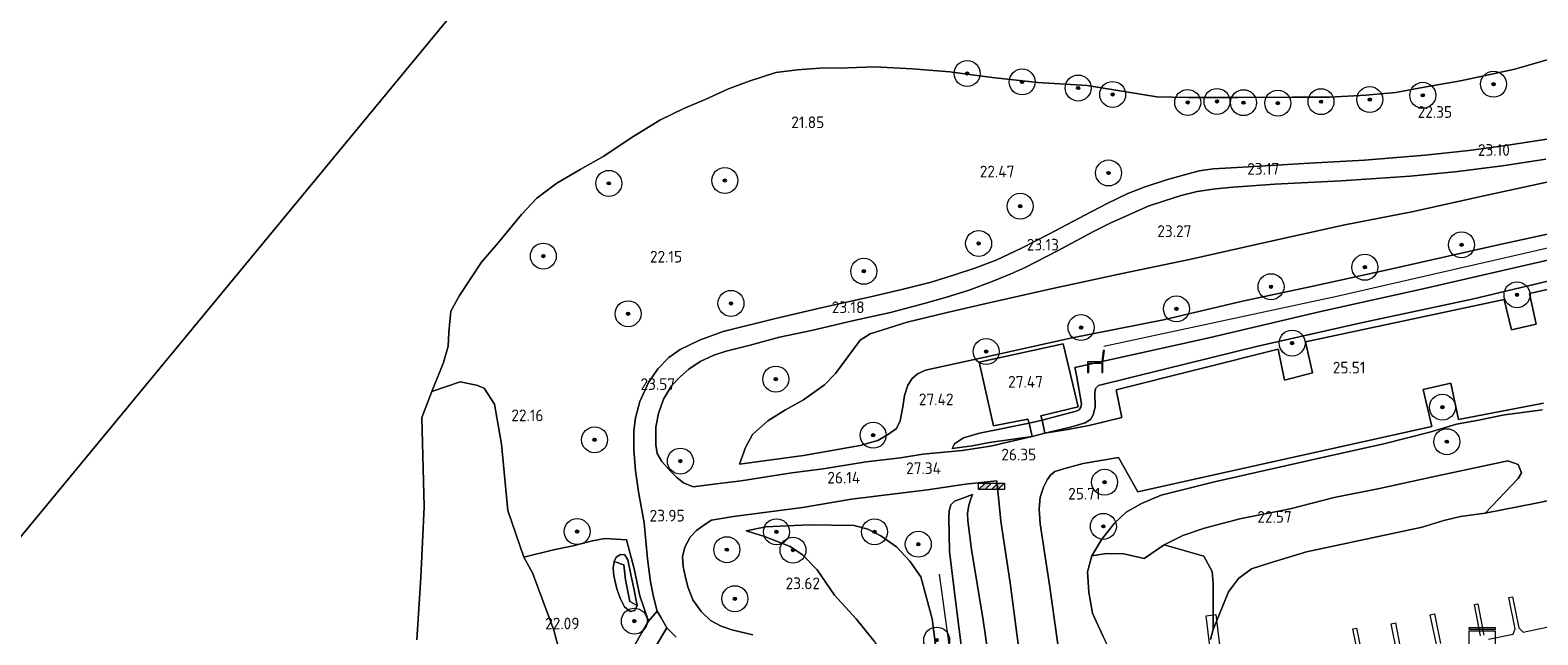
# Model space of a CAD drawing. Extents: x 184075 to 186166, y 346026 to 349063.
# Tile 61 of 136: x 184856 to 185088, y 346776 to 346869. Entities that reach past the tile are written whole.
import ezdxf
from ezdxf.enums import TextEntityAlignment as Align

# ---------------------------------------------------------------- set-up
doc = ezdxf.new("R2010")
doc.units = 0
for name, color, linetype, lineweight in [('B-ME-GR-BOOM-S', 90, 'Continuous', 25), ('B-ME-GR-GRAS-GV', 60, 'Continuous', 13), ('B-ME-GW-OPHOGING_KRUIN-G', 90, 'Continuous', 18), ('B-ME-GW-TALUD_KRUIN-G', 90, 'Continuous', 18), ('B-ME-GW-TALUD_TEEN-G', 90, 'Continuous', 18), ('B-ME-IE-MEUBILAIR_WEGMEUBILAIR-S', 7, 'Continuous', 25), ('B-ME-IE-TERREINAFSCHEIDING_KUNSTMATIG_HEKWERK-G', 20, 'IE-TERREINAFSCHEIDING-KUNSTMATIG', 18), ('B-ME-KW-KUNSTWERK_STEIGER-GV', 170, 'Continuous', 18), ('B-ME-OG-BEBOUWING_TRAP-GV', 7, 'Continuous', 18), ('B-ME-OG-HOOGTEPUNT-S', 7, 'Continuous', 25), ('B-ME-OG-TERREIN_GROEN-GV', 7, 'Continuous', 18), ('B-ME-OG-WATER_GREPPEL-G', 160, 'Continuous', 18), ('B-ME-OG-WATER_HAVEN-GV', 170, 'Continuous', 18), ('B-ME-OG-WATER_POEL-GV', 7, 'Continuous', 18), ('B-ME-OG-WATER_SLOOT-G', 120, 'Continuous', 18), ('B-ME-VH-VERHARDING_ASFALT-GV', 252, 'Continuous', 18), ('B-ME-VH-VERHARDING_HALFVERHARDING-GV', 252, 'Continuous', 18)]:
    doc.layers.add(name, color=color, linetype=linetype, lineweight=lineweight)
doc.styles.add('NLCS-ISO-ANNOTATIVE-T18', font='NLCS-ISO.ttf', dxfattribs={"height": 1.8})
doc.linetypes.add('IE-TERREINAFSCHEIDING-KUNSTMATIG', pattern='A,4,[82,NLCS.SHX,S=0.75,R=90,X=0,Y=0],4,-2', length=10)

# ---------------------------------------------------------------- blocks, each defined once
blk = doc.blocks.new('SAL-HOOGTELABEL-SO')
at = {"color": 0, "linetype": 'ByBlock', "lineweight": -2, "style": 'NLCS-ISO-ANNOTATIVE-T18'}
blk.add_attdef('HOOGTE', text='', height=1.8, dxfattribs=at).set_placement((2.79, 0), align=Align.RIGHT)
blk = doc.blocks.new('SIE-WEG_ZITBANK-SO')
at = {"color": 0, "linetype": 'ByBlock', "lineweight": 18}
blk.add_lwpolyline([(-0.91, -1.63), (-0.91, -0.2), (1.09, -0.2), (1.09, -1.63), (1.29, -1.63), (1.29, -0.21), (1.54, 1.78), (1.33, 1.78), (1.11, 0), (-1.11, 0), (-1.11, -1.63)], close=True, dxfattribs=at)
blk = doc.blocks.new('SGR-BOOM_01-SO')
at = {"linetype": 'ByBlock', "lineweight": 18}
h = blk.add_hatch(color=0, dxfattribs=at)
h.dxf.hatch_style = 1
edge = h.paths.add_edge_path()
edge.add_arc((0, 0), 0.25, 0, 360)
at = {"color": 0, "linetype": 'ByBlock', "lineweight": 18}
for radius in [2, 0.25]:
    blk.add_circle((0, 0), radius, dxfattribs=at)
blk = doc.blocks.new('SIE-WEG_SLAGBOOM-SO')
at = {"linetype": 'ByBlock', "lineweight": 18}
h = blk.add_hatch(color=0, dxfattribs=at)
h.dxf.hatch_style = 1
h.paths.add_polyline_path([(0, 0.5), (-1, 0.5), (-2, -0.5), (-1, -0.5)])
h.paths.add_polyline_path([(2, 0.5), (1, 0.5), (0, -0.5), (1, -0.5)])
at = {"color": 0, "linetype": 'ByBlock', "lineweight": 18}
blk.add_lwpolyline([(-2, 0.5), (2, 0.5), (2, -0.5), (-2, -0.5)], close=True, dxfattribs=at)
for points in [[(-2, -0.5), (-1, 0.5)], [(-1, -0.5), (0, 0.5)], [(0, -0.5), (1, 0.5)], [(1, -0.5), (2, 0.5)]]:
    blk.add_lwpolyline(points, dxfattribs=at)
blk = doc.blocks.new('SKL-DATA_KAST-SO')
at = {"color": 0, "linetype": 'ByBlock', "lineweight": 18}
for points in [[(-2, 2), (2, 2), (2, 1.68), (-2, 1.68)], [(-2, 1.52), (2, 1.52), (2, -2), (-2, -2)]]:
    blk.add_lwpolyline(points, close=True, dxfattribs=at)

msp = doc.modelspace()

# ---------------------------------------------------------------- linework, layer by layer
at = {"layer": 'B-ME-GR-GRAS-GV'}
for points in [[(185089.833, 346851.892, 23.097), (185083.524, 346850.898, 23.079), (185077.849, 346850.165, 23.05), (185071.085, 346849.411, 23.057), (185061.752, 346848.651, 23.086), (185053.292, 346848.177, 23.082), (185044.74, 346847.678, 23.122), (185041.195, 346847.48, 23.068), (185038.425, 346847.338, 23.065), (185036.279, 346847.021, 23.068), (185034.017, 346846.399, 23.072), (185031.256, 346845.644, 23.068), (185027.799, 346844.481, 23.09), (185025.296, 346843.516, 23.122), (185022.097, 346841.966, 23.086), (185018.677, 346840.175, 23.086), (185013.108, 346837.254, 23.082), (185008.903, 346835.102, 23.05), (185005.077, 346833.29, 23.086), (185001.848, 346832.06, 23.093), (184998.583, 346830.986, 23.1), (184994.993, 346829.855, 23.122), (184990.445, 346828.743, 23.107), (184985.642, 346827.606, 23.125), (184978.214, 346825.984, 23.115), (184970.987, 346824.278, 23.15), (184962.928, 346822.281, 23.157), (184959.271, 346820.937, 23.229), (184956.282, 346819.502, 23.279), (184954.567, 346818.264, 23.354), (184952.834, 346816.524, 23.415), (184951.415, 346814.414, 23.476), (184950.09, 346811.518, 23.619), (184949.415, 346808.969, 23.744), (184949.174, 346806.951, 23.804), (184949.164, 346804.094, 23.876), (184949.422, 346800.812, 23.933), (184949.867, 346797.594, 23.962), (184950.731, 346792.83, 23.965), (184951.273, 346787.259, 23.89), (184951.754, 346783.714, 23.872), (184952.176, 346781.441, 23.862), (184952.771, 346779.235, 23.837), (184951.434, 346777.655, 23.758), (184950.07, 346781.55, 23.776), (184949.187, 346785.725, 23.819), (184948.022, 346790.207, 23.851), (184944.679, 346790.404, 23.722), (184942.797, 346790.023, 23.493), (184939.808, 346789.267, 22.789), (184936.806, 346788.63, 22.207), (184932.187, 346787.509, 21.864), (184929.758, 346794.699, 21.829), (184928.79, 346804.93, 21.785), (184927.673, 346811.073, 21.773), (184926.099, 346813.568, 21.725), (184924.894, 346814.027, 21.669), (184922.393, 346814.523, 21.488), (184918.015, 346813.02, 21.266), (184919.829, 346817.523, 21.266), (184920.545, 346819.996, 21.266), (184920.675, 346822.17, 21.266), (184920.969, 346825.4, 21.266), (184922.295, 346827.837, 21.266), (184925.684, 346832.936, 21.266), (184928.234, 346835.919, 21.266), (184931.87, 346840.299, 21.266), (184934.189, 346842.797, 21.266), (184937.316, 346845.123, 21.266), (184940.89, 346847.219, 21.266), (184944.518, 346849.267, 21.266), (184948.744, 346852.071, 21.266), (184953.163, 346854.835, 21.266), (184956.89, 346856.591, 21.266), (184960.146, 346857.983, 21.266), (184963.761, 346859.617, 21.266), (184966.933, 346860.839, 21.266), (184971.061, 346862.151, 21.266), (184974.386, 346862.549, 21.266), (184977.836, 346862.8, 21.266), (184982.091, 346862.883, 21.266), (184986.29, 346863.034, 21.266), (184992.026, 346862.69, 21.266), (184997.844, 346862.25, 21.266), (185004.38, 346861.358, 21.266), (185011.389, 346860.593, 21.266), (185019.029, 346860.149, 21.266), (185029.742, 346858.385, 21.266), (185034.541, 346858.318, 21.266), (185042.225, 346858.293, 21.266), (185050.681, 346858.337, 21.266), (185056.344, 346858.358, 21.266), (185061.975, 346858.68, 21.266), (185066.578, 346859.088, 21.266), (185070.945, 346859.874, 21.266), (185076.542, 346860.849, 21.266), (185084.923, 346862.688, 21.266), (185091.152, 346864.469, 21.266)], [(185100.118, 346835.58, 27.358), (185085.921, 346832.324, 27.401), (185070.973, 346828.896, 27.404), (185055.246, 346825.396, 27.401), (185037.542, 346821.238, 27.408), (185017.1, 346816.753, 27.458), (185017.368, 346815.562, 27.368), (185018.119, 346811.124, 27.351), (185018.058, 346810.637, 27.347), (185017.775, 346810.214, 27.354), (185017.324, 346810, 27.39), (185012.067, 346808.631, 27.411), (185011.866, 346809.262, 27.44), (185017.631, 346810.675, 27.418), (185015.306, 346820.386, 27.454), (185002.372, 346817.524, 27.472), (185004.559, 346807.754, 27.472), (185009.883, 346808.758, 27.44), (185010.058, 346808.182, 27.411), (185002.447, 346806.616, 27.433), (184999.936, 346805.877, 27.433), (184998.583, 346804.961, 27.365), (184998.202, 346804.252, 27.161), (185001.32, 346804.666, 26.907), (185003.972, 346805.162, 26.714), (185010.527, 346806.085, 26.328), (185004.107, 346804.597, 26.632), (184999.74, 346803.95, 27.018), (184993.677, 346803.364, 27.39), (184990.248, 346802.797, 27.24), (184984.976, 346802.217, 26.661), (184978.35, 346801.143, 25.838), (184973.492, 346800.512, 25.309), (184965.685, 346799.28, 24.519), (184962.32, 346798.842, 24.173), (184958.309, 346798.345, 24.019), (184956.824, 346798.972, 24.019), (184955.841, 346799.737, 23.99), (184954.766, 346800.815, 23.926), (184953.48, 346802.235, 23.897), (184952.732, 346803.483, 23.833), (184952.546, 346804.801, 23.833), (184952.554, 346807.563, 23.762), (184952.945, 346809.668, 23.697), (184953.755, 346811.84, 23.526), (184954.99, 346813.926, 23.436), (184956.281, 346815.308, 23.401), (184957.654, 346816.468, 23.347), (184959.367, 346817.659, 23.318), (184961.507, 346818.621, 23.258), (184963.387, 346819.219, 23.225), (184967.109, 346820.181, 23.215), (184971.631, 346821.398, 23.2), (184976.524, 346822.422, 23.182), (184983.062, 346823.957, 23.204), (184988.719, 346825.208, 23.193), (184993.891, 346826.592, 23.172), (184997.195, 346827.493, 23.175), (185000.82, 346828.625, 23.179), (185004.374, 346829.976, 23.2), (185007.128, 346831.086, 23.186), (185009.458, 346832.123, 23.15), (185014.572, 346834.724, 23.111), (185020.004, 346837.666, 23.14), (185022.584, 346838.939, 23.168), (185025.441, 346840.237, 23.157), (185028.397, 346841.55, 23.15), (185031.093, 346842.455, 23.147), (185033.477, 346843.205, 23.147), (185035.98, 346843.811, 23.147), (185038.791, 346844.237, 23.147), (185041.514, 346844.476, 23.14), (185047.941, 346844.961, 23.168), (185052.998, 346845.221, 23.161), (185058.175, 346845.477, 23.154), (185062.748, 346845.79, 23.175), (185068.764, 346846.181, 23.143), (185075.694, 346846.83, 23.125), (185083.015, 346847.771, 23.193), (185089.717, 346848.806, 23.172)], [(185091.73, 346845.683, 23.479), (185080.835, 346843.309, 23.418), (185069.059, 346840.698, 23.44), (185058.71, 346838.688, 23.433), (185047.092, 346836.14, 23.511), (185034.794, 346833.376, 23.465), (185024.405, 346831.225, 23.379), (185013.45, 346828.854, 23.368), (185003.475, 346826.59, 23.397), (184997.454, 346825.185, 23.397), (184991.288, 346823.713, 23.418), (184985.602, 346821.93, 23.379), (184984.017, 346820.931, 23.376), (184980.246, 346815.821, 23.408), (184978.538, 346814.038, 23.436), (184975.288, 346811.736, 23.497), (184972.521, 346810.2, 23.54), (184969.83, 346808.525, 23.672), (184967.46, 346806.434, 23.851), (184966.356, 346804.405, 24.065), (184965.449, 346801.859, 24.294), (184975.32, 346803.179, 25.266), (184984.038, 346804.718, 26.418), (184986.734, 346805.51, 26.686), (184988.385, 346806.468, 26.979), (184989.631, 346807.35, 27.186), (184990.179, 346808.518, 27.275), (184990.617, 346810.647, 27.25), (184990.877, 346812.42, 27.225), (184991.387, 346814.028, 27.254), (184992.036, 346815.057, 27.3), (184992.852, 346815.734, 27.315), (184994.122, 346816.295, 27.354), (185003.061, 346818.277, 27.393), (185016.437, 346821.223, 27.404), (185030.769, 346824.09, 27.365), (185042.971, 346826.922, 27.354), (185053.563, 346829.217, 27.34), (185065.287, 346831.757, 27.386), (185082.619, 346835.669, 27.365), (185093.979, 346838.142, 27.358)], [(185093.979, 346838.142, 27.358), (185082.619, 346835.669, 27.365), (185065.287, 346831.757, 27.386), (185053.563, 346829.217, 27.34), (185042.971, 346826.922, 27.354), (185030.769, 346824.09, 27.365), (185016.437, 346821.223, 27.404), (185003.061, 346818.277, 27.393), (184994.122, 346816.295, 27.354), (184992.852, 346815.734, 27.315), (184992.036, 346815.057, 27.3), (184991.387, 346814.028, 27.254), (184990.877, 346812.42, 27.225), (184990.617, 346810.647, 27.25), (184990.179, 346808.518, 27.275), (184989.631, 346807.35, 27.186), (184988.385, 346806.468, 26.979), (184986.734, 346805.51, 26.686), (184984.038, 346804.718, 26.418), (184975.32, 346803.179, 25.266), (184965.449, 346801.859, 24.294), (184966.356, 346804.405, 24.065), (184967.46, 346806.434, 23.851), (184969.83, 346808.525, 23.672), (184972.521, 346810.2, 23.54), (184975.288, 346811.736, 23.497), (184978.538, 346814.038, 23.436), (184980.246, 346815.821, 23.408), (184984.017, 346820.931, 23.376), (184985.602, 346821.93, 23.379), (184991.288, 346823.713, 23.418), (184997.454, 346825.185, 23.397), (185003.475, 346826.59, 23.397), (185013.45, 346828.854, 23.368), (185024.405, 346831.225, 23.379), (185034.794, 346833.376, 23.465), (185047.092, 346836.14, 23.511), (185058.71, 346838.688, 23.433), (185069.059, 346840.698, 23.44), (185080.835, 346843.309, 23.418), (185091.73, 346845.683, 23.479)], [(185095.397, 346831.326, 25.778), (185078.33, 346827.254, 25.813), (185061.213, 346823.592, 25.76), (185045.327, 346819.993, 25.796), (185030.937, 346816.456, 25.774), (185020.744, 346813.944, 25.785), (185020.29, 346813.469, 25.813), (185020.177, 346812.844, 25.842), (185020.224, 346810.611, 25.799), (185019.949, 346809.42, 25.817), (185019.508, 346808.717, 25.856), (185018.701, 346808.197, 25.906), (185016.462, 346807.565, 26.071), (185012.514, 346806.634, 26.217), (185012.067, 346808.631, 27.411), (185017.324, 346810, 27.39), (185017.775, 346810.214, 27.354), (185018.058, 346810.637, 27.347), (185018.119, 346811.124, 27.351), (185017.368, 346815.562, 27.368), (185017.1, 346816.753, 27.458), (185037.542, 346821.238, 27.408), (185055.246, 346825.396, 27.401), (185070.973, 346828.896, 27.404), (185085.921, 346832.324, 27.401), (185100.118, 346835.58, 27.358)], [(185115.9, 346834.598, 25.649), (185087.2, 346828.119, 25.577), (185088.211, 346823.383, 25.577), (185084.41, 346822.503, 25.574), (185083.262, 346827.186, 25.61), (185052.648, 346820.68, 25.642), (185053.732, 346815.892, 25.592), (185049.427, 346814.783, 25.552), (185048.434, 346819.528, 25.62), (185023.472, 346813.295, 25.685), (185024.349, 346809.031, 25.563), (185019.531, 346807.863, 25.76), (185016.371, 346807.223, 25.931), (185012.514, 346806.634, 26.217), (185016.462, 346807.565, 26.071), (185018.701, 346808.197, 25.906), (185019.508, 346808.717, 25.856), (185019.949, 346809.42, 25.817), (185020.224, 346810.611, 25.799), (185020.177, 346812.844, 25.842), (185020.29, 346813.469, 25.813), (185020.744, 346813.944, 25.785), (185030.937, 346816.456, 25.774), (185045.327, 346819.993, 25.796), (185061.213, 346823.592, 25.76), (185078.33, 346827.254, 25.813), (185095.397, 346831.326, 25.778)], [(185015.615, 346766.054, 25.527), (185013.203, 346783.239, 25.613), (185012.48, 346787.931, 25.799), (185011.781, 346792.651, 26.071), (185011.614, 346794.953, 26.171), (185011.752, 346796.745, 26.264), (185012.288, 346798.326, 26.214), (185012.842, 346799.413, 26.192), (185013.346, 346800.155, 26.142), (185014.055, 346800.694, 26.11), (185015.582, 346801.193, 26.046), (185018.424, 346801.944, 25.853), (185023.848, 346802.896, 25.599), (185026.816, 346797.589, 25.42), (185038.314, 346800.132, 25.392), (185052.437, 346803.277, 25.367), (185072.105, 346807.647, 25.317), (185070.77, 346813.334, 25.477), (185075.054, 346814.305, 25.477), (185076.228, 346808.739, 25.367), (185089.355, 346811.24, 25.384)], [(185089.191, 346810.205, 25.331), (185083.325, 346809.416, 25.359), (185079.058, 346808.572, 25.356), (185075.944, 346807.995, 25.342), (185071.841, 346806.761, 25.317), (185064.749, 346804.972, 25.352), (185057.052, 346803.292, 25.342), (185049.783, 346801.662, 25.302), (185038.621, 346799.14, 25.352), (185030.408, 346797.079, 25.377), (185027.404, 346795.813, 25.363), (185025.01, 346794.469, 25.342), (185023.236, 346792.776, 25.374), (185021.29, 346790.29, 25.409), (185019.735, 346787.724, 25.488), (185019.054, 346785.256, 25.552), (185019.252, 346782.154, 25.545), (185019.814, 346778.925, 25.524), (185021.427, 346775.391, 25.084)], [(185099.406, 346798.135, 20.981), (185088.219, 346795.825, 20.981), (185080.371, 346794.275, 20.981), (185085.413, 346799.632, 21.875), (185085.967, 346800.525, 22.133), (185085.452, 346801.817, 22.652), (185083.857, 346802.338, 22.913), (185072.268, 346799.886, 23.005), (185064.06, 346798.106, 22.87), (185057.085, 346796.725, 23.101), (185050.301, 346794.952, 23.214), (185042.563, 346793.422, 23.219), (185037.089, 346792.008, 23.166), (185033.763, 346790.867, 23.179), (185030.863, 346789.411, 23.201), (185027.782, 346787.312, 23.236), (185024.675, 346788.048, 24.187), (185022.021, 346788.078, 24.873), (185019.735, 346787.724, 25.488), (185021.29, 346790.29, 25.409), (185023.236, 346792.776, 25.374), (185025.01, 346794.469, 25.342), (185027.404, 346795.813, 25.363), (185030.408, 346797.079, 25.377), (185038.621, 346799.14, 25.352), (185049.783, 346801.662, 25.302), (185057.052, 346803.292, 25.342), (185064.749, 346804.972, 25.352), (185071.841, 346806.761, 25.317), (185075.944, 346807.995, 25.342), (185079.058, 346808.572, 25.356), (185083.325, 346809.416, 25.359), (185089.191, 346810.205, 25.331)], [(184967.507, 346775.546, 23.722), (184964.242, 346776.348, 23.887), (184962.604, 346776.876, 23.937), (184960.987, 346777.793, 23.944), (184959.549, 346779.151, 23.951), (184958.273, 346780.96, 23.951), (184957.48, 346782.943, 23.955), (184957.048, 346784.654, 23.987), (184956.764, 346786.076, 23.983), (184956.669, 346787.594, 23.969), (184956.996, 346789.067, 23.937), (184957.824, 346790.602, 23.994), (184958.821, 346791.641, 24.03), (184959.961, 346792.476, 24.051), (184961.117, 346793.215, 24.083), (184964.52, 346793.768, 24.308), (184975.149, 346795.173, 25.309), (184982.712, 346796.436, 26.196), (184989.798, 346797.309, 27.172), (184994.433, 346797.9, 27.34), (185000.272, 346798.776, 26.989), (185005.083, 346799.262, 26.561), (185005.717, 346793.05, 26.257), (185007.139, 346783.55, 25.731), (185008.588, 346772.569, 25.653)], [(185004.391, 346768.332, 25.863), (185003.013, 346777.838, 25.881), (185001.193, 346788.708, 26.182), (185000.615, 346793.117, 26.364), (185000.567, 346794.234, 26.596), (185000.774, 346795.507, 26.718), (185001.076, 346796.49, 26.832), (185001.341, 346797.173, 26.986), (184999.866, 346796.606, 27.172), (184998.559, 346796.131, 27.268), (184997.983, 346795.585, 27.347), (184997.763, 346794.679, 27.401), (184997.719, 346793.597, 27.379), (184997.802, 346788.399, 27.415), (184998.765, 346780.453, 27.386), (185000.309, 346768.27, 27.372)], [(184996.343, 346768.415, 27.329), (184995.152, 346778.009, 27.318), (184993.402, 346784.505, 27.111), (184991.713, 346786.884, 26.939), (184989.658, 346789.102, 26.796), (184987.243, 346790.831, 26.614), (184985.213, 346791.814, 26.393), (184983.098, 346792.39, 26.082), (184976.137, 346792.517, 25.084), (184969.513, 346792.187, 24.555), (184966.476, 346791.593, 24.14), (184969.272, 346790.724, 24.065), (184973.247, 346789.186, 24.048), (184975.16, 346787.907, 23.883), (184977.419, 346785.557, 23.765), (184980.089, 346781.664, 23.737), (184983.434, 346778.044, 23.64), (184986.185, 346774.591, 23.544)], [(184986.185, 346774.591, 23.544), (184983.434, 346778.044, 23.64), (184980.089, 346781.664, 23.737), (184977.419, 346785.557, 23.765), (184975.16, 346787.907, 23.883), (184973.247, 346789.186, 24.048), (184969.272, 346790.724, 24.065), (184966.476, 346791.593, 24.14), (184969.513, 346792.187, 24.555), (184976.137, 346792.517, 25.084), (184983.098, 346792.39, 26.082), (184985.213, 346791.814, 26.393), (184987.243, 346790.831, 26.614), (184989.658, 346789.102, 26.796), (184991.713, 346786.884, 26.939), (184993.402, 346784.505, 27.111), (184995.152, 346778.009, 27.318), (184996.343, 346768.415, 27.329)], [(184940.467, 346762.552, 21.801), (184936.837, 346776.273, 21.852), (184933.537, 346785.128, 21.91), (184932.187, 346787.509, 21.864), (184936.806, 346788.63, 22.207), (184939.808, 346789.267, 22.789), (184942.797, 346790.023, 23.493), (184944.679, 346790.404, 23.722), (184948.022, 346790.207, 23.851), (184949.187, 346785.725, 23.819), (184950.07, 346781.55, 23.776), (184951.434, 346777.655, 23.758), (184950.386, 346775.937, 23.515), (184948.309, 346772.2, 22.968)], [(184952.365, 346773.484, 23.315), (184954.224, 346776.645, 23.84), (184955.708, 346775.193, 23.84)]]:
    msp.add_polyline3d(points, dxfattribs=at)
for points in [[(185001.32, 346804.666, 26.907), (184998.202, 346804.252, 27.161), (184998.583, 346804.961, 27.365), (184999.936, 346805.877, 27.433), (185002.447, 346806.616, 27.433), (185010.058, 346808.182, 27.411), (185010.527, 346806.085, 26.328), (185003.972, 346805.162, 26.714)], [(184947.743, 346779.853, 23.59), (184948.62, 346779.16, 23.594), (184949.327, 346779.319, 23.604), (184949.696, 346780.082, 23.676), (184949.166, 346782.705, 23.665), (184948.72, 346784.874, 23.676), (184948.229, 346787.114, 23.715), (184947.761, 346787.863, 23.683), (184947.083, 346787.942, 23.647), (184946.431, 346787.534, 23.604), (184946.11, 346786.845, 23.594), (184945.963, 346785.833, 23.64), (184946.074, 346784.655, 23.636), (184946.543, 346782.643, 23.583), (184947.051, 346781.2, 23.565)], [(184949.166, 346782.705, 23.665), (184949.696, 346780.082, 23.676), (184948.531, 346780.714, 23.2), (184947.881, 346784.037, 23.172), (184947.618, 346786.354, 23.2), (184946.11, 346786.845, 23.594), (184946.431, 346787.534, 23.604), (184947.083, 346787.942, 23.647), (184947.761, 346787.863, 23.683), (184948.229, 346787.114, 23.715), (184948.72, 346784.874, 23.676)], [(184949.327, 346779.319, 23.604), (184948.62, 346779.16, 23.594), (184947.743, 346779.853, 23.59), (184947.051, 346781.2, 23.565), (184946.543, 346782.643, 23.583), (184946.074, 346784.655, 23.636), (184945.963, 346785.833, 23.64), (184946.11, 346786.845, 23.594), (184947.618, 346786.354, 23.2), (184947.881, 346784.037, 23.172), (184948.531, 346780.714, 23.2), (184949.696, 346780.082, 23.676)]]:
    msp.add_polyline3d(points, close=True, dxfattribs=at)
at = {"layer": 'B-ME-GW-OPHOGING_KRUIN-G'}
for points in [[(185021.596, 346820.013, 27.411), (185057.512, 346827.702, 27.408), (185094.014, 346836.068, 27.408), (185147.225, 346848.087, 27.418), (185188.259, 346857.279, 27.358), (185208.539, 346862.789, 27.318)], [(185011.701, 346675.229, 27.443), (185006.372, 346710.05, 27.393), (185001.138, 346749.494, 27.451), (184996.273, 346784.885, 27.401)]]:
    msp.add_polyline3d(points, dxfattribs=at)
at = {"layer": 'B-ME-GW-TALUD_KRUIN-G'}
for points in [[(185184.068, 346853.954, 27.347), (185169.475, 346850.446, 27.379), (185154.536, 346847.481, 27.418), (185140.858, 346844.6, 27.397), (185126.52, 346841.491, 27.336), (185113.798, 346838.478, 27.34), (185100.118, 346835.58, 27.358), (185085.921, 346832.324, 27.401), (185070.973, 346828.896, 27.404), (185055.246, 346825.396, 27.401), (185037.542, 346821.238, 27.408), (185017.1, 346816.753, 27.458), (185017.368, 346815.562, 27.368)], [(184965.449, 346801.859, 24.294), (184975.32, 346803.179, 25.266), (184984.038, 346804.718, 26.418), (184986.734, 346805.51, 26.686), (184988.385, 346806.468, 26.979), (184989.631, 346807.35, 27.186), (184990.179, 346808.518, 27.275), (184990.617, 346810.647, 27.25), (184990.877, 346812.42, 27.225), (184991.387, 346814.028, 27.254), (184992.036, 346815.057, 27.3), (184992.852, 346815.734, 27.315), (184994.122, 346816.295, 27.354), (185003.061, 346818.277, 27.393), (185016.437, 346821.223, 27.404), (185030.769, 346824.09, 27.365), (185042.971, 346826.922, 27.354), (185053.563, 346829.217, 27.34), (185065.287, 346831.757, 27.386), (185082.619, 346835.669, 27.365), (185093.979, 346838.142, 27.358)], [(185017.368, 346815.562, 27.368), (185018.119, 346811.124, 27.351), (185018.058, 346810.637, 27.347), (185017.775, 346810.214, 27.354), (185017.324, 346810, 27.39), (185012.067, 346808.631, 27.411)], [(185089.191, 346810.205, 25.331), (185083.325, 346809.416, 25.359), (185079.058, 346808.572, 25.356), (185075.944, 346807.995, 25.342), (185071.841, 346806.761, 25.317), (185064.749, 346804.972, 25.352), (185057.052, 346803.292, 25.342), (185049.783, 346801.662, 25.302), (185038.621, 346799.14, 25.352), (185030.408, 346797.079, 25.377), (185027.404, 346795.813, 25.363), (185025.01, 346794.469, 25.342), (185023.236, 346792.776, 25.374), (185021.29, 346790.29, 25.409), (185019.735, 346787.724, 25.488)], [(185010.058, 346808.182, 27.411), (185002.447, 346806.616, 27.433), (184999.936, 346805.877, 27.433), (184998.583, 346804.961, 27.365), (184998.202, 346804.252, 27.161)], [(185001.341, 346797.173, 26.986), (184999.866, 346796.606, 27.172), (184998.559, 346796.131, 27.268), (184997.983, 346795.585, 27.347), (184997.763, 346794.679, 27.401), (184997.719, 346793.597, 27.379), (184997.802, 346788.399, 27.415), (184998.765, 346780.453, 27.386), (185000.309, 346768.27, 27.372), (185002.417, 346754.926, 27.354), (185003.788, 346744.05, 27.383)], [(185000.288, 346743.408, 27.379), (184999.041, 346750.566, 27.365), (184997.899, 346756.82, 27.361), (184997.113, 346761.891, 27.347), (184996.343, 346768.415, 27.329), (184995.152, 346778.009, 27.318), (184993.402, 346784.505, 27.111), (184991.713, 346786.884, 26.939), (184989.658, 346789.102, 26.796), (184987.243, 346790.831, 26.614), (184985.213, 346791.814, 26.393), (184983.098, 346792.39, 26.082), (184976.137, 346792.517, 25.084), (184969.513, 346792.187, 24.555), (184966.476, 346791.593, 24.14)], [(185019.735, 346787.724, 25.488), (185019.054, 346785.256, 25.552), (185019.252, 346782.154, 25.545), (185019.814, 346778.925, 25.524), (185021.427, 346775.391, 25.084), (185023.573, 346770.76, 24.473), (185025.725, 346765.83, 23.715), (185029.084, 346758.066, 23.122)]]:
    msp.add_polyline3d(points, dxfattribs=at)
at = {"layer": 'B-ME-GW-TALUD_TEEN-G'}
for points in [[(185020.29, 346813.469, 25.813), (185020.744, 346813.944, 25.785), (185030.937, 346816.456, 25.774), (185045.327, 346819.993, 25.796), (185061.213, 346823.592, 25.76), (185078.33, 346827.254, 25.813), (185095.397, 346831.326, 25.778), (185118.068, 346836.586, 25.763), (185145.367, 346842.48, 25.853), (185184.777, 346851.446, 25.76)], [(185091.73, 346845.683, 23.479), (185080.835, 346843.309, 23.418), (185069.059, 346840.698, 23.44), (185058.71, 346838.688, 23.433), (185047.092, 346836.14, 23.511), (185034.794, 346833.376, 23.465), (185024.405, 346831.225, 23.379), (185013.45, 346828.854, 23.368), (185003.475, 346826.59, 23.397), (184997.454, 346825.185, 23.397), (184991.288, 346823.713, 23.418), (184985.602, 346821.93, 23.379), (184984.017, 346820.931, 23.376), (184980.246, 346815.821, 23.408), (184978.538, 346814.038, 23.436), (184975.288, 346811.736, 23.497), (184972.521, 346810.2, 23.54), (184969.83, 346808.525, 23.672), (184967.46, 346806.434, 23.851), (184966.356, 346804.405, 24.065), (184965.449, 346801.859, 24.294)], [(185012.514, 346806.634, 26.217), (185016.462, 346807.565, 26.071), (185018.701, 346808.197, 25.906), (185019.508, 346808.717, 25.856), (185019.949, 346809.42, 25.817), (185020.224, 346810.611, 25.799), (185020.177, 346812.844, 25.842), (185020.29, 346813.469, 25.813)], [(184998.202, 346804.252, 27.161), (185001.32, 346804.666, 26.907), (185003.972, 346805.162, 26.714), (185010.527, 346806.085, 26.328)], [(185008.878, 346744.814, 25.681), (185008.112, 346747.553, 25.71), (185007.462, 346751.799, 25.72), (185005.688, 346762.296, 25.763), (185004.391, 346768.332, 25.863), (185003.013, 346777.838, 25.881), (185001.193, 346788.708, 26.182), (185000.615, 346793.117, 26.364), (185000.567, 346794.234, 26.596), (185000.774, 346795.507, 26.718), (185001.076, 346796.49, 26.832), (185001.341, 346797.173, 26.986)], [(184966.476, 346791.593, 24.14), (184969.272, 346790.724, 24.065), (184973.247, 346789.186, 24.048), (184975.16, 346787.907, 23.883), (184977.419, 346785.557, 23.765), (184980.089, 346781.664, 23.737), (184983.434, 346778.044, 23.64), (184986.185, 346774.591, 23.544), (184987.743, 346772.123, 23.436), (184988.498, 346769.865, 23.34), (184989.933, 346759.556, 23.354), (184991.46, 346749.713, 23.368), (184991.251, 346747.772, 23.376), (184990.556, 346746.268, 23.447), (184990.072, 346745.023, 23.544), (184990.036, 346744.194, 23.672), (184990.186, 346741.837, 23.701)]]:
    msp.add_polyline3d(points, dxfattribs=at)
at = {"layer": 'B-ME-IE-TERREINAFSCHEIDING_KUNSTMATIG_HEKWERK-G'}
msp.add_polyline3d([(184951.434, 346777.655, 23.758), (184950.07, 346781.55, 23.776), (184949.187, 346785.725, 23.819), (184948.022, 346790.207, 23.851), (184944.679, 346790.404, 23.722), (184942.797, 346790.023, 23.493), (184939.808, 346789.267, 22.789), (184936.806, 346788.63, 22.207), (184932.187, 346787.509, 21.864)], dxfattribs=at)
at = {"layer": 'B-ME-KW-KUNSTWERK_STEIGER-GV'}
for points in [[(185079.627, 346775.408, 21.324), (185078.682, 346780.245, 21.239), (185079.219, 346780.35, 21.239), (185080.164, 346775.511, 21.303)], [(185080.879, 346774.923, 21.378), (185084.637, 346775.68, 21.374), (185084.962, 346776.502, 21.367), (185083.984, 346781.324, 21.235), (185084.535, 346781.436, 21.235), (185085.509, 346776.63, 21.31), (185086.178, 346776.002, 21.332), (185089.858, 346776.729, 21.378)], [(185072.827, 346774.062, 21.392), (185071.894, 346778.648, 21.246), (185072.532, 346778.778, 21.246), (185073.462, 346774.212, 21.317)], [(185060.99, 346771.448, 21.374), (185059.95, 346776.471, 21.221), (185060.536, 346776.592, 21.221), (185061.564, 346771.627, 21.332)], [(185066.768, 346772.715, 21.367), (185065.885, 346777.268, 21.189), (185066.505, 346777.389, 21.189), (185067.383, 346772.863, 21.339)]]:
    msp.add_polyline3d(points, dxfattribs=at)
msp.add_polyline3d([(185048.57, 346701.27, 21.332), (185047.118, 346701.058, 21.35), (185044.286, 346719.776, 21.357), (185042.347, 346734.593, 21.325), (185041.076, 346744.595, 21.336), (185039.858, 346754.758, 21.304), (185039.839, 346757.842, 21.265), (185039.576, 346760.73, 21.268), (185038.661, 346767.83, 21.3), (185037.348, 346778.478, 21.318), (185038.829, 346778.689, 21.347), (185040.141, 346768.047, 21.368), (185041.007, 346761.022, 21.368), (185041.207, 346757.872, 21.368), (185041.388, 346754.79, 21.375), (185042.605, 346744.63, 21.332), (185043.908, 346734.379, 21.332), (185045.742, 346719.959, 21.332)], close=True, dxfattribs=at)
at = {"layer": 'B-ME-OG-BEBOUWING_TRAP-GV'}
msp.add_polyline3d([(185012.514, 346806.634, 26.217), (185010.527, 346806.085, 26.328), (185010.058, 346808.182, 27.411), (185012.067, 346808.631, 27.411)], close=True, dxfattribs=at)
at = {"layer": 'B-ME-OG-TERREIN_GROEN-GV'}
for points in [[(184915.702, 346774.783, 21.266), (184916.35, 346784.394, 21.266), (184916.846, 346795.285, 21.266), (184916.495, 346809.051, 21.266), (184918.015, 346813.02, 21.266), (184922.393, 346814.523, 21.488), (184924.894, 346814.027, 21.669), (184926.099, 346813.568, 21.725), (184927.673, 346811.073, 21.773), (184928.79, 346804.93, 21.785), (184929.758, 346794.699, 21.829), (184932.187, 346787.509, 21.864), (184933.537, 346785.128, 21.91), (184936.837, 346776.273, 21.852), (184940.467, 346762.552, 21.801)], [(185021.427, 346775.391, 25.084), (185019.814, 346778.925, 25.524), (185019.252, 346782.154, 25.545), (185019.054, 346785.256, 25.552), (185019.735, 346787.724, 25.488), (185022.021, 346788.078, 24.873), (185024.675, 346788.048, 24.187), (185027.782, 346787.312, 23.236), (185030.863, 346789.411, 23.201), (185036.996, 346787.702, 22.098), (185038.255, 346785.298, 21.206), (185038.408, 346783.46, 21.089), (185038.442, 346776.404, 20.981), (185038.003, 346774.832, 20.981)]]:
    msp.add_polyline3d(points, dxfattribs=at)
for points in [[(185039.911, 346780.028, 20.981), (185038.442, 346776.404, 20.981), (185038.408, 346783.46, 21.089), (185038.255, 346785.298, 21.206), (185036.996, 346787.702, 22.098), (185030.863, 346789.411, 23.201), (185033.763, 346790.867, 23.179), (185037.089, 346792.008, 23.166), (185042.563, 346793.422, 23.219), (185050.301, 346794.952, 23.214), (185057.085, 346796.725, 23.101), (185064.06, 346798.106, 22.87), (185072.268, 346799.886, 23.005), (185083.857, 346802.338, 22.913), (185085.452, 346801.817, 22.652), (185085.967, 346800.525, 22.133), (185085.413, 346799.632, 21.875), (185080.371, 346794.275, 20.981), (185076.544, 346793.809, 20.981), (185073.999, 346793.157, 20.981), (185070.663, 346792.122, 20.981), (185052.798, 346788.349, 20.981), (185047.061, 346786.618, 20.981), (185044.364, 346785.711, 20.981), (185042.357, 346784.246, 20.981), (185040.785, 346782.211, 20.981)], [(185008.878, 346744.814, 25.681), (185003.788, 346744.05, 27.383), (185002.417, 346754.926, 27.354), (185000.309, 346768.27, 27.372), (184998.765, 346780.453, 27.386), (184997.802, 346788.399, 27.415), (184997.719, 346793.597, 27.379), (184997.763, 346794.679, 27.401), (184997.983, 346795.585, 27.347), (184998.559, 346796.131, 27.268), (184999.866, 346796.606, 27.172), (185001.341, 346797.173, 26.986), (185001.076, 346796.49, 26.832), (185000.774, 346795.507, 26.718), (185000.567, 346794.234, 26.596), (185000.615, 346793.117, 26.364), (185001.193, 346788.708, 26.182), (185003.013, 346777.838, 25.881), (185004.391, 346768.332, 25.863), (185005.688, 346762.296, 25.763), (185007.462, 346751.799, 25.72), (185008.112, 346747.553, 25.71)]]:
    msp.add_polyline3d(points, close=True, dxfattribs=at)
at = {"layer": 'B-ME-OG-WATER_GREPPEL-G'}
msp.add_polyline3d([(184948.531, 346780.714, 23.2), (184947.881, 346784.037, 23.172), (184947.618, 346786.354, 23.2)], dxfattribs=at)
at = {"layer": 'B-ME-OG-WATER_HAVEN-GV'}
msp.add_polyline3d([(185038.003, 346774.832, 20.981), (185038.442, 346776.404, 20.981), (185039.911, 346780.028, 20.981), (185040.785, 346782.211, 20.981), (185042.357, 346784.246, 20.981), (185044.364, 346785.711, 20.981), (185047.061, 346786.618, 20.981), (185052.798, 346788.349, 20.981), (185070.663, 346792.122, 20.981), (185073.999, 346793.157, 20.981), (185076.544, 346793.809, 20.981), (185080.371, 346794.275, 20.981), (185088.219, 346795.825, 20.981), (185099.406, 346798.135, 20.981)], dxfattribs=at)
at = {"layer": 'B-ME-OG-WATER_POEL-GV'}
for points in [[(185082.946, 347067.035, 21.266), (184805.115, 346730.782, 21.266)], [(184805.115, 346730.782, 21.266), (185082.946, 347067.035, 21.266)], [(185091.152, 346864.469, 21.266), (185084.923, 346862.688, 21.266), (185076.542, 346860.849, 21.266), (185070.945, 346859.874, 21.266), (185066.578, 346859.088, 21.266), (185061.975, 346858.68, 21.266), (185056.344, 346858.358, 21.266), (185050.681, 346858.337, 21.266), (185042.225, 346858.293, 21.266), (185034.541, 346858.318, 21.266), (185029.742, 346858.385, 21.266), (185019.029, 346860.149, 21.266), (185011.389, 346860.593, 21.266), (185004.38, 346861.358, 21.266), (184997.844, 346862.25, 21.266), (184992.026, 346862.69, 21.266), (184986.29, 346863.034, 21.266), (184982.091, 346862.883, 21.266), (184977.836, 346862.8, 21.266), (184974.386, 346862.549, 21.266), (184971.061, 346862.151, 21.266), (184966.933, 346860.839, 21.266), (184963.761, 346859.617, 21.266), (184960.146, 346857.983, 21.266), (184956.89, 346856.591, 21.266), (184953.163, 346854.835, 21.266), (184948.744, 346852.071, 21.266), (184944.518, 346849.267, 21.266), (184940.89, 346847.219, 21.266), (184937.316, 346845.123, 21.266), (184934.189, 346842.797, 21.266), (184931.87, 346840.299, 21.266), (184928.234, 346835.919, 21.266), (184925.684, 346832.936, 21.266), (184922.295, 346827.837, 21.266), (184920.969, 346825.4, 21.266), (184920.675, 346822.17, 21.266), (184920.545, 346819.996, 21.266), (184919.829, 346817.523, 21.266), (184918.015, 346813.02, 21.266), (184916.495, 346809.051, 21.266), (184916.846, 346795.285, 21.266), (184916.35, 346784.394, 21.266), (184915.702, 346774.783, 21.266)]]:
    msp.add_polyline3d(points, dxfattribs=at)
at = {"layer": 'B-ME-OG-WATER_SLOOT-G'}
msp.add_polyline3d([(184948.62, 346779.16, 23.594), (184947.743, 346779.853, 23.59), (184947.051, 346781.2, 23.565), (184946.543, 346782.643, 23.583), (184946.074, 346784.655, 23.636), (184945.963, 346785.833, 23.64), (184946.11, 346786.845, 23.594), (184946.431, 346787.534, 23.604), (184947.083, 346787.942, 23.647), (184947.761, 346787.863, 23.683), (184948.229, 346787.114, 23.715), (184948.72, 346784.874, 23.676), (184949.166, 346782.705, 23.665), (184949.696, 346780.082, 23.676), (184949.327, 346779.319, 23.604)], close=True, dxfattribs=at)
at = {"layer": 'B-ME-VH-VERHARDING_ASFALT-GV'}
for points in [[(184955.708, 346775.193, 23.84), (184954.224, 346776.645, 23.84), (184953.368, 346778.164, 23.837), (184952.771, 346779.235, 23.837), (184952.176, 346781.441, 23.862), (184951.754, 346783.714, 23.872), (184951.273, 346787.259, 23.89), (184950.731, 346792.83, 23.965), (184949.867, 346797.594, 23.962), (184949.422, 346800.812, 23.933), (184949.164, 346804.094, 23.876), (184949.174, 346806.951, 23.804), (184949.415, 346808.969, 23.744), (184950.09, 346811.518, 23.619), (184951.415, 346814.414, 23.476), (184952.834, 346816.524, 23.415), (184954.567, 346818.264, 23.354), (184956.282, 346819.502, 23.279), (184959.271, 346820.937, 23.229), (184962.928, 346822.281, 23.157), (184970.987, 346824.278, 23.15), (184978.214, 346825.984, 23.115), (184985.642, 346827.606, 23.125), (184990.445, 346828.743, 23.107), (184994.993, 346829.855, 23.122), (184998.583, 346830.986, 23.1), (185001.848, 346832.06, 23.093), (185005.077, 346833.29, 23.086), (185008.903, 346835.102, 23.05), (185013.108, 346837.254, 23.082), (185018.677, 346840.175, 23.086), (185022.097, 346841.966, 23.086), (185025.296, 346843.516, 23.122), (185027.799, 346844.481, 23.09), (185031.256, 346845.644, 23.068), (185034.017, 346846.399, 23.072), (185036.279, 346847.021, 23.068), (185038.425, 346847.338, 23.065), (185041.195, 346847.48, 23.068), (185044.74, 346847.678, 23.122), (185053.292, 346848.177, 23.082), (185061.752, 346848.651, 23.086), (185071.085, 346849.411, 23.057), (185077.849, 346850.165, 23.05), (185083.524, 346850.898, 23.079), (185089.833, 346851.892, 23.097)], [(185089.717, 346848.806, 23.172), (185083.015, 346847.771, 23.193), (185075.694, 346846.83, 23.125), (185068.764, 346846.181, 23.143), (185062.748, 346845.79, 23.175), (185058.175, 346845.477, 23.154), (185052.998, 346845.221, 23.161), (185047.941, 346844.961, 23.168), (185041.514, 346844.476, 23.14), (185038.791, 346844.237, 23.147), (185035.98, 346843.811, 23.147), (185033.477, 346843.205, 23.147), (185031.093, 346842.455, 23.147), (185028.397, 346841.55, 23.15), (185025.441, 346840.237, 23.157), (185022.584, 346838.939, 23.168), (185020.004, 346837.666, 23.14), (185014.572, 346834.724, 23.111), (185009.458, 346832.123, 23.15), (185007.128, 346831.086, 23.186), (185004.374, 346829.976, 23.2), (185000.82, 346828.625, 23.179), (184997.195, 346827.493, 23.175), (184993.891, 346826.592, 23.172), (184988.719, 346825.208, 23.193), (184983.062, 346823.957, 23.204), (184976.524, 346822.422, 23.182), (184971.631, 346821.398, 23.2), (184967.109, 346820.181, 23.215), (184963.387, 346819.219, 23.225), (184961.507, 346818.621, 23.258), (184959.367, 346817.659, 23.318), (184957.654, 346816.468, 23.347), (184956.281, 346815.308, 23.401), (184954.99, 346813.926, 23.436), (184953.755, 346811.84, 23.526), (184952.945, 346809.668, 23.697), (184952.554, 346807.563, 23.762), (184952.546, 346804.801, 23.833), (184952.732, 346803.483, 23.833), (184953.48, 346802.235, 23.897), (184954.766, 346800.815, 23.926), (184955.841, 346799.737, 23.99), (184956.824, 346798.972, 24.019), (184958.309, 346798.345, 24.019), (184962.32, 346798.842, 24.173), (184965.685, 346799.28, 24.519), (184973.492, 346800.512, 25.309), (184978.35, 346801.143, 25.838), (184984.976, 346802.217, 26.661), (184990.248, 346802.797, 27.24), (184993.677, 346803.364, 27.39), (184999.74, 346803.95, 27.018), (185004.107, 346804.597, 26.632), (185010.527, 346806.085, 26.328), (185012.514, 346806.634, 26.217), (185016.371, 346807.223, 25.931), (185019.531, 346807.863, 25.76), (185024.349, 346809.031, 25.563), (185023.472, 346813.295, 25.685), (185048.434, 346819.528, 25.62), (185049.427, 346814.783, 25.552), (185053.732, 346815.892, 25.592), (185052.648, 346820.68, 25.642), (185083.262, 346827.186, 25.61), (185084.41, 346822.503, 25.574), (185088.211, 346823.383, 25.577), (185087.2, 346828.119, 25.577), (185115.9, 346834.598, 25.649)], [(185089.355, 346811.24, 25.384), (185076.228, 346808.739, 25.367), (185075.054, 346814.305, 25.477), (185070.77, 346813.334, 25.477), (185072.105, 346807.647, 25.317), (185052.437, 346803.277, 25.367), (185038.314, 346800.132, 25.392), (185026.816, 346797.589, 25.42), (185023.848, 346802.896, 25.599), (185018.424, 346801.944, 25.853), (185015.582, 346801.193, 26.046), (185014.055, 346800.694, 26.11), (185013.346, 346800.155, 26.142), (185012.842, 346799.413, 26.192), (185012.288, 346798.326, 26.214), (185011.752, 346796.745, 26.264), (185011.614, 346794.953, 26.171), (185011.781, 346792.651, 26.071), (185012.48, 346787.931, 25.799), (185013.203, 346783.239, 25.613), (185015.615, 346766.054, 25.527)], [(185008.588, 346772.569, 25.653), (185007.139, 346783.55, 25.731), (185005.717, 346793.05, 26.257), (185005.083, 346799.262, 26.561), (185000.272, 346798.776, 26.989), (184994.433, 346797.9, 27.34), (184989.798, 346797.309, 27.172), (184982.712, 346796.436, 26.196), (184975.149, 346795.173, 25.309), (184964.52, 346793.768, 24.308), (184961.117, 346793.215, 24.083), (184959.961, 346792.476, 24.051), (184958.821, 346791.641, 24.03), (184957.824, 346790.602, 23.994), (184956.996, 346789.067, 23.937), (184956.669, 346787.594, 23.969), (184956.764, 346786.076, 23.983), (184957.048, 346784.654, 23.987), (184957.48, 346782.943, 23.955), (184958.273, 346780.96, 23.951), (184959.549, 346779.151, 23.951), (184960.987, 346777.793, 23.944), (184962.604, 346776.876, 23.937), (184964.242, 346776.348, 23.887), (184967.507, 346775.546, 23.722)]]:
    msp.add_polyline3d(points, dxfattribs=at)
msp.add_polyline3d([(185011.866, 346809.262, 27.44), (185012.067, 346808.631, 27.411), (185010.058, 346808.182, 27.411), (185009.883, 346808.758, 27.44), (185004.559, 346807.754, 27.472), (185002.372, 346817.524, 27.472), (185015.306, 346820.386, 27.454), (185017.631, 346810.675, 27.418)], close=True, dxfattribs=at)
at = {"layer": 'B-ME-VH-VERHARDING_HALFVERHARDING-GV'}
msp.add_polyline3d([(184952.365, 346773.484, 23.315), (184948.348, 346767.185, 22.414), (184946.531, 346768.352, 22.41), (184948.309, 346772.2, 22.968), (184950.386, 346775.937, 23.515), (184951.434, 346777.655, 23.758), (184952.771, 346779.235, 23.837), (184953.368, 346778.164, 23.837), (184954.224, 346776.645, 23.84)], close=True, dxfattribs=at)

# ---------------------------------------------------------------- block references
at = {"layer": 'B-ME-GR-BOOM-S'}
for p in [(185000.515, 346861.997, 21.247), (185008.993, 346860.698, 21.432), (185017.622, 346859.76, 21.527), (185081.634, 346860.342, 21.739), (185022.946, 346858.775, 21.572), (185034.507, 346857.535, 21.756), (185039.026, 346857.695, 21.779), (185043.097, 346857.505, 21.779), (185048.383, 346857.427, 21.819), (185055.05, 346857.661, 21.432), (185062.558, 346857.979, 21.379), (185070.723, 346858.637, 21.379), (184963.176, 346845.521, 21.942), (185022.317, 346846.68, 22.975), (184945.301, 346845.08, 21.856), (185008.702, 346841.563, 22.947), (184935.216, 346833.886, 21.803), (185002.294, 346835.827, 23.168), (185076.702, 346835.614, 26.755), (184984.589, 346831.542, 23.157), (185061.809, 346832.158, 26.798), (185047.348, 346829.166, 26.72), (185085.255, 346827.92, 25.638), (184948.276, 346825.004, 22.417), (184964.129, 346826.601, 23.086), (185032.767, 346825.746, 26.755), (185018.073, 346822.873, 26.737), (185050.595, 346820.491, 25.663), (185003.451, 346819.181, 26.964), (184971.031, 346814.945, 23.197), (185073.756, 346810.615, 25.46), (184986.031, 346806.293, 26.464), (184943.115, 346805.6, 23.697), (185074.426, 346805.306, 24.562), (184956.332, 346802.319, 23.955), (185021.702, 346799.06, 25.574), (185021.512, 346792.269, 25.524), (184940.418, 346791.466, 23.197), (184971.132, 346791.437, 24.476), (184986.252, 346791.425, 26.475), (184963.479, 346788.675, 24.033), (184973.689, 346788.605, 24.08), (184992.996, 346789.512, 27.282), (184964.735, 346781.127, 23.944), (184949.236, 346777.674, 23.49), (184995.827, 346774.756, 27.252)]:
    msp.add_blockref('SGR-BOOM_01-SO', p, dxfattribs=at)
at = {"layer": 'B-ME-IE-MEUBILAIR_WEGMEUBILAIR-S'}
for name, p in [('SIE-WEG_ZITBANK-SO', (185020.163, 346817.581, 27.33)), ('SIE-WEG_SLAGBOOM-SO', (185004.275, 346798.439, 26.725)), ('SKL-DATA_KAST-SO', (185079.873, 346774.687, 21.392))]:
    msp.add_blockref(name, p, dxfattribs=at)
at = {"layer": 'B-ME-OG-HOOGTEPUNT-S'}
for p, values in [((185072.461, 346855.169, 22.353), {'HOOGTE': '22.35'}), ((184975.714, 346853.583, 21.846), {'HOOGTE': '21.85'}), ((185081.362, 346849.319, 23.104), {'HOOGTE': '23.10'}), ((185005.019, 346846.007, 22.468), {'HOOGTE': '22.47'}), ((185045.841, 346846.414, 23.168), {'HOOGTE': '23.17'}), ((185032.292, 346836.821, 23.268), {'HOOGTE': '23.27'}), ((185011.874, 346834.738, 23.129), {'HOOGTE': '23.13'}), ((184953.813, 346832.89, 22.146), {'HOOGTE': '22.15'}), ((184981.916, 346825.101, 23.182), {'HOOGTE': '23.18'}), ((185059.108, 346815.818, 25.51), {'HOOGTE': '25.51'}), ((184952.736, 346813.273, 23.565), {'HOOGTE': '23.57'}), ((185009.414, 346813.631, 27.472), {'HOOGTE': '27.47'}), ((184995.632, 346810.919, 27.422), {'HOOGTE': '27.42'}), ((184932.447, 346808.46, 22.164), {'HOOGTE': '22.16'}), ((185008.379, 346802.423, 26.353), {'HOOGTE': '26.35'}), ((184993.705, 346800.326, 27.343), {'HOOGTE': '27.34'}), ((184981.258, 346798.867, 26.135), {'HOOGTE': '26.14'}), ((185018.292, 346796.394, 25.713), {'HOOGTE': '25.71'}), ((184954.198, 346793.016, 23.947), {'HOOGTE': '23.95'}), ((185047.751, 346792.825, 22.568), {'HOOGTE': '22.57'}), ((184975.062, 346782.595, 23.622), {'HOOGTE': '23.62'}), ((184937.997, 346776.41, 22.089), {'HOOGTE': '22.09'})]:
    msp.add_blockref('SAL-HOOGTELABEL-SO', p, dxfattribs=at).add_auto_attribs(values)

doc.saveas('drawing.dxf')
